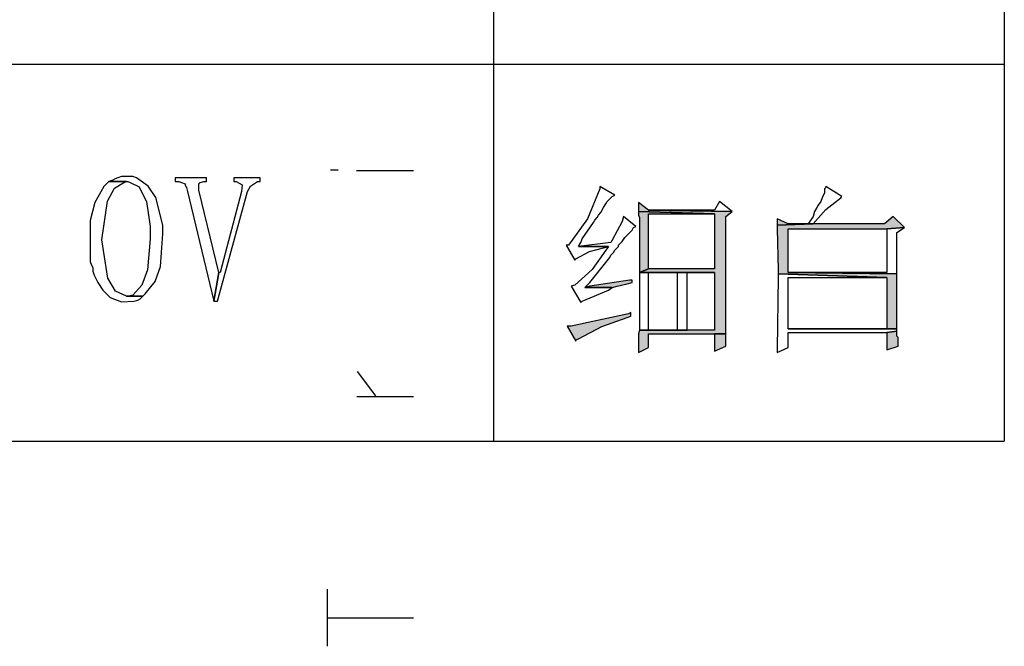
# Model space of a CAD drawing. Header units: millimetres. Extents: x 32146 to 33966, y 9971 to 11065.
# Tile 4 of 54: x 32399 to 32416, y 9976 to 9987. Entities that reach past the tile are written whole.
import ezdxf

# ---------------------------------------------------------------- set-up
doc = ezdxf.new("R2010")
doc.units = ezdxf.units.MM
doc.layers.add('Z_entity', color=7, linetype='Continuous')
doc.layers.add('Z_Mask_solid', color=7, linetype='Continuous')

msp = doc.modelspace()

# ---------------------------------------------------------------- hatches: boundary and pattern name
at = {"layer": 'Z_Mask_solid'}
for points in [[(32409.476, 9983.953), (32409.476, 9983.804), (32410.768, 9983.762), (32410.768, 9982.83), (32409.646, 9982.83), (32409.497, 9982.767), (32410.768, 9982.767), (32410.768, 9981.792), (32409.497, 9981.792), (32409.476, 9981.729), (32409.476, 9981.454), (32409.476, 9981.411), (32409.646, 9981.496), (32409.646, 9981.729), (32410.959, 9981.729), (32410.959, 9983.72), (32411.065, 9983.804), (32409.646, 9983.826)], [(32409.476, 9983.804), (32409.476, 9983.741), (32409.497, 9983.699), (32409.497, 9982.767), (32409.646, 9982.83), (32409.646, 9983.762), (32410.768, 9983.762)], [(32413.797, 9983.72), (32413.649, 9983.593), (32412.441, 9983.593), (32411.827, 9983.572), (32411.827, 9983.508), (32411.848, 9982.809), (32411.848, 9982.745), (32413.691, 9982.682), (32413.691, 9981.814), (32412.018, 9981.814), (32413.861, 9981.814), (32413.861, 9981.856), (32413.861, 9982.661), (32413.861, 9982.745), (32412.018, 9982.767), (32412.018, 9983.508), (32413.691, 9983.508), (32413.988, 9983.529)], [(32411.827, 9983.677), (32411.827, 9983.572), (32412.441, 9983.593), (32412.018, 9983.593)], [(32409.37, 9982.64), (32409.328, 9982.64), (32408.65, 9982.534), (32408.566, 9982.513), (32409.031, 9982.513), (32409.116, 9982.534), (32409.286, 9982.576), (32409.37, 9982.597)], [(32409.349, 9982.089), (32409.307, 9982.068), (32408.333, 9981.856), (32408.269, 9981.856), (32408.417, 9981.602), (32408.417, 9981.623), (32408.46, 9981.644), (32408.854, 9981.854), (32409.286, 9982.004), (32409.349, 9982.025)], [(32410.959, 9981.729), (32410.768, 9981.729), (32410.768, 9981.432), (32410.959, 9981.517), (32410.959, 9981.665)], [(32413.861, 9981.771), (32413.691, 9981.75), (32413.691, 9981.454), (32413.882, 9981.517), (32413.882, 9981.665), (32413.861, 9981.686), (32413.861, 9981.729)]]:
    msp.add_hatch(color=18, dxfattribs=at).paths.add_polyline_path(points)

# ---------------------------------------------------------------- linework, layer by layer
at = {"layer": 'Z_entity', "color": 7}
for p, q in [((32407.019, 10000.706), (32407.019, 9979.907)), ((32415.682, 10000.706), (32415.682, 9979.907)), ((32386.009, 9986.304), (32415.682, 9986.304)), ((32400.602, 9984.355), (32400.559, 9984.334)), ((32400.644, 9984.376), (32400.602, 9984.355)), ((32400.708, 9984.398), (32400.644, 9984.376)), ((32400.792, 9984.398), (32400.708, 9984.398)), ((32400.856, 9984.398), (32400.792, 9984.398)), ((32400.898, 9984.398), (32400.856, 9984.398)), ((32400.962, 9984.376), (32400.898, 9984.398)), ((32401.162, 9984.235), (32400.962, 9984.376)), ((32402.148, 9984.376), (32401.618, 9984.376)), ((32401.618, 9984.376), (32401.618, 9984.313)), ((32402.148, 9984.313), (32402.148, 9984.376)), ((32403.059, 9984.376), (32402.614, 9984.376)), ((32402.614, 9984.376), (32402.614, 9984.313)), ((32403.059, 9984.313), (32403.059, 9984.376)), ((32400.411, 9984.228), (32400.258, 9983.953)), ((32400.496, 9984.313), (32400.411, 9984.228)), ((32400.469, 9983.977), (32400.587, 9984.198)), ((32400.559, 9984.334), (32400.496, 9984.313)), ((32400.496, 9984.313), (32400.814, 9984.313)), ((32400.792, 9984.313), (32400.496, 9984.313)), ((32400.587, 9984.198), (32400.75, 9984.292)), ((32400.75, 9984.292), (32400.792, 9984.313)), ((32400.814, 9984.313), (32400.856, 9984.292)), ((32400.856, 9984.292), (32401.008, 9984.219)), ((32401.008, 9984.219), (32401.089, 9984.059)), ((32401.293, 9984.04), (32401.162, 9984.235)), ((32401.618, 9984.313), (32401.682, 9984.313)), ((32401.682, 9984.313), (32401.724, 9984.292)), ((32401.724, 9984.292), (32401.788, 9984.27)), ((32401.788, 9984.27), (32401.788, 9984.249)), ((32401.788, 9984.249), (32401.809, 9984.207)), ((32401.809, 9984.207), (32401.83, 9984.143)), ((32402.021, 9984.27), (32402.042, 9984.292)), ((32402.021, 9984.165), (32402.021, 9984.27)), ((32402.042, 9984.292), (32402.106, 9984.313)), ((32402.106, 9984.313), (32402.148, 9984.313)), ((32402.614, 9984.313), (32402.656, 9984.313)), ((32402.656, 9984.313), (32402.755, 9984.257)), ((32402.755, 9984.257), (32402.741, 9984.143)), ((32402.847, 9984.143), (32402.896, 9984.232)), ((32402.896, 9984.232), (32403.016, 9984.313)), ((32403.016, 9984.313), (32403.059, 9984.313)), ((32408.82, 9984.186), (32408.61, 9983.676)), ((32408.82, 9984.228), (32408.82, 9984.186)), ((32409.074, 9984.08), (32408.82, 9984.228)), ((32412.653, 9984.207), (32412.632, 9984.186)), ((32412.632, 9984.186), (32412.632, 9984.122)), ((32412.653, 9984.228), (32412.653, 9984.207)), ((32412.929, 9984.059), (32412.653, 9984.228)), ((32401.089, 9984.059), (32401.131, 9983.974)), ((32401.407, 9983.572), (32401.293, 9984.04)), ((32401.83, 9984.143), (32402.275, 9982.28)), ((32402.36, 9982.767), (32402.021, 9984.165)), ((32402.339, 9982.28), (32402.847, 9984.143)), ((32402.741, 9984.143), (32402.381, 9982.767)), ((32408.947, 9983.974), (32409.031, 9984.059)), ((32409.031, 9984.059), (32409.074, 9984.08)), ((32412.59, 9984.037), (32412.569, 9983.974)), ((32412.632, 9984.122), (32412.59, 9984.037)), ((32412.656, 9983.837), (32412.907, 9984.037)), ((32412.907, 9984.037), (32412.929, 9984.059)), ((32400.258, 9983.953), (32400.176, 9983.652)), ((32400.373, 9983.322), (32400.469, 9983.977)), ((32401.131, 9983.974), (32401.195, 9983.55)), ((32408.841, 9983.783), (32408.883, 9983.868)), ((32408.883, 9983.868), (32408.926, 9983.932)), ((32408.926, 9983.932), (32408.947, 9983.974)), ((32409.476, 9983.953), (32409.476, 9983.804)), ((32409.646, 9983.826), (32409.476, 9983.953)), ((32410.853, 9983.974), (32410.768, 9983.826)), ((32411.065, 9983.804), (32410.853, 9983.974)), ((32412.505, 9983.868), (32412.463, 9983.804)), ((32412.526, 9983.91), (32412.505, 9983.868)), ((32412.569, 9983.974), (32412.526, 9983.91)), ((32408.735, 9983.656), (32408.777, 9983.699)), ((32408.777, 9983.699), (32408.799, 9983.741)), ((32408.799, 9983.741), (32408.841, 9983.783)), ((32409.222, 9983.72), (32409.201, 9983.635)), ((32409.434, 9983.55), (32409.222, 9983.72)), ((32409.476, 9983.804), (32410.768, 9983.762)), ((32409.476, 9983.804), (32409.476, 9983.741)), ((32410.768, 9983.762), (32409.476, 9983.804)), ((32409.476, 9983.741), (32409.497, 9983.699)), ((32409.497, 9983.699), (32409.497, 9982.767)), ((32410.768, 9983.826), (32409.646, 9983.826)), ((32409.646, 9983.826), (32411.065, 9983.804)), ((32411.065, 9983.804), (32409.646, 9983.826)), ((32409.646, 9982.83), (32409.646, 9983.762)), ((32409.646, 9983.762), (32410.768, 9983.762)), ((32410.768, 9983.762), (32410.768, 9982.83)), ((32410.959, 9983.72), (32411.065, 9983.804)), ((32410.959, 9981.729), (32410.959, 9983.72)), ((32412.441, 9983.72), (32412.357, 9983.593)), ((32412.441, 9983.593), (32412.656, 9983.837)), ((32412.463, 9983.804), (32412.441, 9983.72)), ((32413.797, 9983.72), (32413.649, 9983.593)), ((32413.988, 9983.529), (32413.797, 9983.72)), ((32400.176, 9983.652), (32400.178, 9983.021)), ((32401.195, 9983.55), (32401.195, 9983.339)), ((32401.407, 9983.423), (32401.407, 9983.572)), ((32408.61, 9983.676), (32408.29, 9983.233)), ((32408.523, 9983.339), (32408.714, 9983.614)), ((32408.714, 9983.614), (32408.735, 9983.656)), ((32409.201, 9983.635), (32409.031, 9983.317)), ((32409.37, 9983.487), (32409.392, 9983.529)), ((32409.392, 9983.529), (32409.434, 9983.55)), ((32411.827, 9983.677), (32411.827, 9983.572)), ((32412.018, 9983.593), (32411.827, 9983.677)), ((32412.441, 9983.593), (32411.827, 9983.572)), ((32411.827, 9983.572), (32412.441, 9983.593)), ((32411.827, 9983.572), (32411.827, 9983.508)), ((32412.357, 9983.593), (32412.018, 9983.593)), ((32412.018, 9983.593), (32412.441, 9983.593)), ((32412.441, 9983.593), (32412.018, 9983.593)), ((32413.649, 9983.593), (32412.441, 9983.593)), ((32413.691, 9983.508), (32413.988, 9983.529)), ((32413.988, 9983.529), (32413.691, 9983.508)), ((32413.861, 9983.444), (32413.988, 9983.529)), ((32401.371, 9982.872), (32401.407, 9983.423)), ((32409.201, 9983.296), (32409.243, 9983.36)), ((32409.243, 9983.36), (32409.37, 9983.487)), ((32411.827, 9983.508), (32411.848, 9982.809)), ((32412.018, 9982.767), (32412.018, 9983.508)), ((32412.018, 9983.508), (32413.691, 9983.508)), ((32413.691, 9983.508), (32413.691, 9982.767)), ((32413.861, 9983.339), (32413.861, 9983.444)), ((32400.476, 9982.671), (32400.373, 9983.322)), ((32401.195, 9983.339), (32401.148, 9982.815)), ((32408.29, 9983.233), (32408.248, 9983.233)), ((32408.248, 9983.233), (32408.396, 9982.978)), ((32408.46, 9983.211), (32408.502, 9983.275)), ((32409.01, 9983.275), (32408.46, 9983.211)), ((32408.968, 9983.211), (32408.46, 9983.211)), ((32408.46, 9983.211), (32408.968, 9983.211)), ((32408.502, 9983.275), (32408.523, 9983.339)), ((32408.648, 9983.125), (32408.904, 9983.19)), ((32408.904, 9983.19), (32408.968, 9983.211)), ((32408.968, 9983.211), (32408.926, 9983.148)), ((32409.031, 9983.317), (32409.01, 9983.275)), ((32409.074, 9983.148), (32409.137, 9983.211)), ((32409.137, 9983.233), (32409.201, 9983.296)), ((32409.137, 9983.211), (32409.137, 9983.233)), ((32413.861, 9982.851), (32413.861, 9983.339)), ((32400.178, 9983.021), (32400.178, 9982.957)), ((32408.417, 9983), (32408.648, 9983.125)), ((32408.65, 9982.597), (32408.989, 9983.021)), ((32408.926, 9983.148), (32408.689, 9982.821)), ((32408.989, 9983.021), (32409.01, 9983.063)), ((32409.01, 9983.063), (32409.053, 9983.106)), ((32409.053, 9983.106), (32409.074, 9983.148)), ((32400.178, 9982.957), (32400.199, 9982.894)), ((32400.199, 9982.894), (32400.221, 9982.851)), ((32400.221, 9982.851), (32400.221, 9982.788)), ((32401.281, 9982.617), (32401.371, 9982.872)), ((32408.396, 9982.978), (32408.417, 9983)), ((32413.861, 9982.745), (32413.861, 9982.851)), ((32400.221, 9982.788), (32400.242, 9982.724)), ((32400.242, 9982.724), (32400.305, 9982.597)), ((32401.148, 9982.815), (32401.056, 9982.554)), ((32402.36, 9982.767), (32402.275, 9982.28)), ((32402.275, 9982.28), (32402.36, 9982.767)), ((32402.381, 9982.767), (32402.36, 9982.767)), ((32408.689, 9982.821), (32408.396, 9982.555)), ((32409.646, 9982.83), (32409.497, 9982.767)), ((32409.497, 9982.767), (32409.646, 9982.83)), ((32409.497, 9982.767), (32410.768, 9982.767)), ((32409.497, 9982.767), (32409.497, 9982.724)), ((32410.133, 9982.767), (32409.497, 9982.767)), ((32409.497, 9982.724), (32409.497, 9981.856)), ((32410.768, 9982.83), (32409.646, 9982.83)), ((32409.646, 9981.792), (32409.646, 9982.767)), ((32409.646, 9982.767), (32410.133, 9982.767)), ((32410.133, 9982.767), (32410.133, 9981.792)), ((32410.768, 9982.767), (32410.133, 9982.767)), ((32410.302, 9981.792), (32410.302, 9982.767)), ((32410.302, 9982.767), (32410.768, 9982.767)), ((32410.768, 9982.767), (32410.768, 9981.792)), ((32411.848, 9982.809), (32411.848, 9982.745)), ((32411.848, 9982.745), (32413.691, 9982.682)), ((32411.848, 9982.745), (32411.848, 9982.682)), ((32413.691, 9982.682), (32411.848, 9982.745)), ((32413.861, 9982.745), (32412.018, 9982.767)), ((32413.691, 9982.767), (32412.018, 9982.767)), ((32412.018, 9982.767), (32413.861, 9982.745)), ((32413.861, 9982.661), (32413.861, 9982.745)), ((32400.305, 9982.597), (32400.39, 9982.47)), ((32400.607, 9982.453), (32400.476, 9982.671)), ((32401.056, 9982.554), (32400.898, 9982.385)), ((32401.11, 9982.407), (32401.281, 9982.617)), ((32408.396, 9982.555), (32408.333, 9982.534)), ((32408.333, 9982.534), (32408.502, 9982.258)), ((32408.566, 9982.513), (32408.65, 9982.597)), ((32408.65, 9982.534), (32408.566, 9982.513)), ((32409.328, 9982.64), (32408.65, 9982.534)), ((32409.031, 9982.513), (32409.116, 9982.534)), ((32409.116, 9982.534), (32409.286, 9982.576)), ((32409.286, 9982.576), (32409.37, 9982.597)), ((32409.37, 9982.64), (32409.328, 9982.64)), ((32409.37, 9982.597), (32409.37, 9982.64)), ((32411.848, 9982.682), (32411.827, 9981.475)), ((32412.018, 9981.814), (32412.018, 9982.682)), ((32412.018, 9982.682), (32413.691, 9982.682)), ((32413.691, 9982.682), (32413.691, 9981.814)), ((32413.861, 9981.856), (32413.861, 9982.661)), ((32400.39, 9982.47), (32400.517, 9982.343)), ((32400.792, 9982.364), (32400.607, 9982.453)), ((32400.835, 9982.364), (32400.792, 9982.364)), ((32400.792, 9982.364), (32401.068, 9982.364)), ((32401.068, 9982.364), (32400.792, 9982.364)), ((32400.898, 9982.385), (32400.835, 9982.364)), ((32401.025, 9982.322), (32401.068, 9982.364)), ((32401.068, 9982.364), (32401.11, 9982.407)), ((32408.523, 9982.28), (32408.968, 9982.47)), ((32409.031, 9982.513), (32408.566, 9982.513)), ((32408.566, 9982.513), (32409.031, 9982.513)), ((32408.968, 9982.47), (32409.031, 9982.513)), ((32400.517, 9982.343), (32400.711, 9982.27)), ((32400.711, 9982.27), (32400.92, 9982.28)), ((32400.92, 9982.28), (32400.983, 9982.301)), ((32400.983, 9982.301), (32401.025, 9982.322)), ((32402.275, 9982.28), (32402.339, 9982.28)), ((32408.502, 9982.258), (32408.523, 9982.28)), ((32409.307, 9982.068), (32408.333, 9981.856)), ((32409.286, 9982.004), (32409.349, 9982.025)), ((32409.349, 9982.089), (32409.307, 9982.068)), ((32409.349, 9982.025), (32409.349, 9982.089)), ((32408.333, 9981.856), (32408.269, 9981.856)), ((32408.269, 9981.856), (32408.417, 9981.602)), ((32408.46, 9981.644), (32408.854, 9981.854)), ((32408.854, 9981.854), (32409.286, 9982.004)), ((32409.497, 9981.856), (32409.497, 9981.792)), ((32413.861, 9981.814), (32413.861, 9981.856)), ((32409.497, 9981.792), (32409.476, 9981.729)), ((32409.476, 9981.729), (32409.476, 9981.454)), ((32410.768, 9981.792), (32409.497, 9981.792)), ((32409.497, 9981.792), (32410.302, 9981.792)), ((32410.302, 9981.792), (32409.646, 9981.792)), ((32410.133, 9981.792), (32409.646, 9981.792)), ((32409.646, 9981.792), (32410.302, 9981.792)), ((32409.646, 9981.496), (32409.646, 9981.729)), ((32409.646, 9981.729), (32410.959, 9981.729)), ((32410.959, 9981.729), (32410.768, 9981.729)), ((32410.768, 9981.729), (32410.768, 9981.432)), ((32410.959, 9981.665), (32410.959, 9981.729)), ((32413.691, 9981.814), (32412.018, 9981.814)), ((32412.018, 9981.814), (32413.861, 9981.814)), ((32413.861, 9981.814), (32412.018, 9981.814)), ((32412.018, 9981.496), (32412.018, 9981.75)), ((32412.018, 9981.75), (32413.691, 9981.75)), ((32413.691, 9981.75), (32413.861, 9981.771)), ((32413.861, 9981.771), (32413.691, 9981.75)), ((32413.691, 9981.75), (32413.691, 9981.454)), ((32413.861, 9981.771), (32413.861, 9981.814)), ((32413.861, 9981.729), (32413.861, 9981.771)), ((32413.861, 9981.686), (32413.861, 9981.729)), ((32413.882, 9981.665), (32413.861, 9981.686)), ((32408.417, 9981.623), (32408.46, 9981.644)), ((32408.417, 9981.602), (32408.417, 9981.623)), ((32410.768, 9981.432), (32410.959, 9981.517)), ((32410.959, 9981.517), (32410.959, 9981.665)), ((32413.691, 9981.454), (32413.882, 9981.517)), ((32413.882, 9981.517), (32413.882, 9981.665)), ((32409.476, 9981.411), (32409.646, 9981.496)), ((32409.476, 9981.454), (32409.476, 9981.411)), ((32411.827, 9981.411), (32412.018, 9981.496)), ((32411.827, 9981.475), (32411.827, 9981.411)), ((32386.009, 9979.907), (32415.682, 9979.907))]:
    msp.add_line(p, q, dxfattribs=at)
at = {"layer": 'Z_entity', "color": 250, "true_color": 0x0f0f0f}
for p, q in [((32404.384, 9984.503), (32404.255, 9984.503)), ((32404.692, 9984.498), (32405.663, 9984.498)), ((32405.022, 9980.676), (32404.714, 9981.087)), ((32404.698, 9980.665), (32405.663, 9980.665)), ((32404.201, 9976.427), (32404.201, 9977.394)), ((32404.201, 9976.908), (32405.663, 9976.908))]:
    msp.add_line(p, q, dxfattribs=at)

doc.saveas('drawing.dxf')
